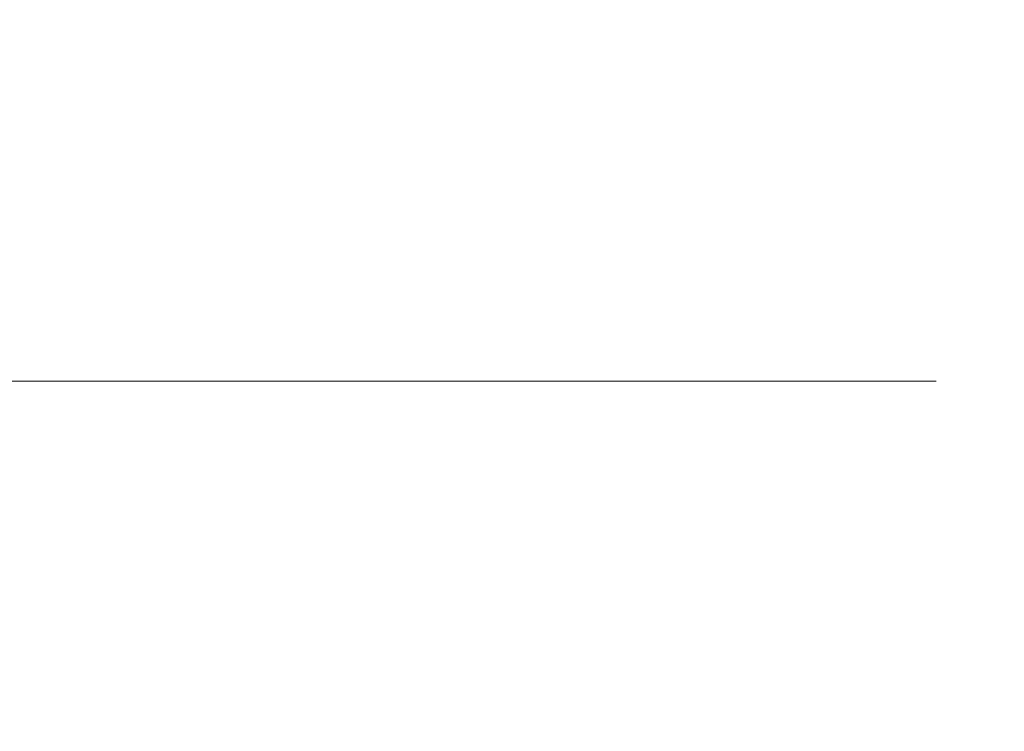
# Model space of a CAD drawing. Header units: millimetres. Extents: x -200 to 200, y -17 to 153.
# Tile 148 of 159: x 146.54 to 153.83, y 138.49 to 143.76. Entities that reach past the tile are written whole.
import ezdxf

# ---------------------------------------------------------------- set-up
doc = ezdxf.new("R2010")
doc.units = ezdxf.units.MM
doc.header["$LTSCALE"] = 12.7
doc.layers.add('Lighting-LED', color=7, linetype='Continuous', lineweight=5, true_color=0x000000)

msp = doc.modelspace()

# ---------------------------------------------------------------- linework, layer by layer
at = {"layer": 'Lighting-LED', "color": 18, "linetype": 'Continuous', "lineweight": 5, "true_color": 0x000000}
for points, invisible_edges in [([(146.1704, 149.1887, -114.1889), (146.1704, 141.081, -114.1889), (148.3212, 141.0809, -118.3204), (148.3212, 149.1887, -118.3204)], 5), ([(146.1704, 149.1887, -314.0485), (146.1704, 141.081, -314.0485), (148.3212, 141.0809, -318.18), (148.3212, 149.1887, -318.1801)], 5), ([(148.3212, 149.1885, -163.4487), (148.3212, 141.0808, -163.4487), (146.1704, 141.0807, -167.5802), (146.1704, 149.1885, -167.5802)], 5), ([(148.3212, 149.1885, -363.3084), (148.3212, 141.0808, -363.3084), (146.1704, 141.0807, -367.4399), (146.1704, 149.1885, -367.4399)], 5), ([(148.3212, 149.1887, -118.3204), (148.3212, 141.0809, -118.3204), (150.1036, 141.0809, -122.6236), (150.1036, 149.1887, -122.6236)], 5), ([(148.3212, 149.1887, -318.1801), (148.3212, 141.0809, -318.18), (150.1036, 141.0809, -322.4833), (150.1036, 149.1887, -322.4833)], 5), ([(150.1036, 149.1885, -159.1455), (150.1036, 141.0808, -159.1455), (148.3212, 141.0808, -163.4487), (148.3212, 149.1885, -163.4487)], 5), ([(150.1036, 149.1885, -359.0051), (150.1036, 141.0808, -359.0051), (148.3212, 141.0808, -363.3084), (148.3212, 149.1885, -363.3084)], 5), ([(150.1036, 149.1887, -122.6236), (150.1036, 141.0809, -122.6236), (151.5043, 141.0809, -127.0658), (151.5043, 149.1887, -127.0659)], 5), ([(150.1036, 149.1887, -322.4833), (150.1036, 141.0809, -322.4833), (151.5043, 141.0809, -326.9255), (151.5043, 149.1887, -326.9255)], 5), ([(151.5043, 149.1886, -154.7033), (151.5043, 141.0808, -154.7032), (150.1036, 141.0808, -159.1455), (150.1036, 149.1885, -159.1455)], 5), ([(151.5043, 149.1886, -354.5629), (151.5043, 141.0808, -354.5629), (150.1036, 141.0808, -359.0051), (150.1036, 149.1885, -359.0051)], 5), ([(151.5043, 149.1887, -127.0659), (151.5043, 141.0809, -127.0658), (152.5124, 141.0809, -131.6132), (152.5124, 149.1886, -131.6133)], 5), ([(151.5043, 149.1887, -326.9255), (151.5043, 141.0809, -326.9255), (152.5124, 141.0809, -331.4729), (152.5124, 149.1886, -331.4729)], 5), ([(152.5124, 149.1886, -150.1559), (152.5124, 141.0808, -150.1558), (151.5043, 141.0808, -154.7032), (151.5043, 149.1886, -154.7033)], 5), ([(152.5124, 149.1886, -350.0155), (152.5124, 141.0808, -350.0155), (151.5043, 141.0808, -354.5629), (151.5043, 149.1886, -354.5629)], 5), ([(153.1204, 149.1886, -145.5379), (153.1204, 141.0808, -145.5379), (152.5124, 141.0808, -150.1558), (152.5124, 149.1886, -150.1559)], 5), ([(152.5124, 149.1886, -131.6133), (152.5124, 141.0809, -131.6132), (153.1204, 141.0809, -136.2312), (153.1204, 149.1886, -136.2312)], 5), ([(153.1204, 149.1886, -345.3976), (153.1204, 141.0808, -345.3976), (152.5124, 141.0808, -350.0155), (152.5124, 149.1886, -350.0155)], 5), ([(152.5124, 149.1886, -331.4729), (152.5124, 141.0809, -331.4729), (153.1204, 141.0809, -336.0908), (153.1204, 149.1886, -336.0909)], 5), ([(153.3235, 149.1886, -140.8846), (153.3235, 141.0809, -140.8845), (153.1204, 141.0808, -145.5379), (153.1204, 149.1886, -145.5379)], 5), ([(153.1204, 149.1886, -136.2312), (153.1204, 141.0809, -136.2312), (153.3235, 141.0809, -140.8845), (153.3235, 149.1886, -140.8846)], 5), ([(153.3235, 149.1886, -340.7442), (153.3235, 141.0809, -340.7442), (153.1204, 141.0808, -345.3976), (153.1204, 149.1886, -345.3976)], 5), ([(153.1204, 149.1886, -336.0909), (153.1204, 141.0809, -336.0908), (153.3235, 141.0809, -340.7442), (153.3235, 149.1886, -340.7442)], 5), ([(148.3212, 141.0809, -118.3204), (146.1704, 141.081, -114.1889), (146.2925, 140.7467, -114.1184), (148.4489, 140.7467, -118.2608)], 14), ([(148.3212, 141.0809, -318.18), (146.1704, 141.081, -314.0485), (146.2925, 140.7467, -313.9781), (148.4489, 140.7467, -318.1205)], 14), ([(146.1704, 141.0807, -167.5802), (148.3212, 141.0808, -163.4487), (148.4489, 140.7465, -163.5082), (146.2925, 140.7465, -167.6507)], 14), ([(146.1704, 141.0807, -367.4399), (148.3212, 141.0808, -363.3084), (148.4489, 140.7465, -363.3679), (146.2925, 140.7465, -367.5103)], 14), ([(150.1036, 141.0809, -122.6236), (148.3212, 141.0809, -118.3204), (148.4489, 140.7467, -118.2608), (150.236, 140.7466, -122.5754)], 14), ([(150.1036, 141.0809, -322.4833), (148.3212, 141.0809, -318.18), (148.4489, 140.7467, -318.1205), (150.236, 140.7466, -322.4351)], 14), ([(148.3212, 141.0808, -163.4487), (150.1036, 141.0808, -159.1455), (150.236, 140.7465, -159.1936), (148.4489, 140.7465, -163.5082)], 14), ([(148.3212, 141.0808, -363.3084), (150.1036, 141.0808, -359.0051), (150.236, 140.7465, -359.0533), (148.4489, 140.7465, -363.3679)], 14), ([(151.5043, 141.0809, -127.0658), (150.1036, 141.0809, -122.6236), (150.236, 140.7466, -122.5754), (151.6403, 140.7466, -127.0294)], 14), ([(151.5043, 141.0809, -326.9255), (150.1036, 141.0809, -322.4833), (150.236, 140.7466, -322.4351), (151.6403, 140.7466, -326.889)], 14), ([(150.1036, 141.0808, -159.1455), (151.5043, 141.0808, -154.7032), (151.6403, 140.7465, -154.7397), (150.236, 140.7465, -159.1936)], 14), ([(150.1036, 141.0808, -359.0051), (151.5043, 141.0808, -354.5629), (151.6403, 140.7465, -354.5994), (150.236, 140.7465, -359.0533)], 14), ([(152.5124, 141.0809, -131.6132), (151.5043, 141.0809, -127.0658), (151.6403, 140.7466, -127.0294), (152.6511, 140.7466, -131.5888)], 14), ([(152.5124, 141.0809, -331.4729), (151.5043, 141.0809, -326.9255), (151.6403, 140.7466, -326.889), (152.6511, 140.7466, -331.4484)], 14), ([(151.5043, 141.0808, -154.7032), (152.5124, 141.0808, -150.1558), (152.6511, 140.7465, -150.1803), (151.6403, 140.7465, -154.7397)], 14), ([(151.5043, 141.0808, -354.5629), (152.5124, 141.0808, -350.0155), (152.6511, 140.7465, -350.04), (151.6403, 140.7465, -354.5994)], 14), ([(153.1204, 141.0809, -136.2312), (152.5124, 141.0809, -131.6132), (152.6511, 140.7466, -131.5888), (153.2607, 140.7466, -136.2189)], 14), ([(153.1204, 141.0809, -336.0908), (152.5124, 141.0809, -331.4729), (152.6511, 140.7466, -331.4484), (153.2607, 140.7466, -336.0785)], 14), ([(152.5124, 141.0808, -150.1558), (153.1204, 141.0808, -145.5379), (153.2607, 140.7465, -145.5502), (152.6511, 140.7465, -150.1803)], 14), ([(152.5124, 141.0808, -350.0155), (153.1204, 141.0808, -345.3976), (153.2607, 140.7465, -345.4098), (152.6511, 140.7465, -350.04)], 14), ([(153.1204, 141.0808, -145.5379), (153.3235, 141.0809, -140.8845), (153.4644, 140.7466, -140.8845), (153.2607, 140.7465, -145.5502)], 14), ([(153.3235, 141.0809, -140.8845), (153.1204, 141.0809, -136.2312), (153.2607, 140.7466, -136.2189), (153.4644, 140.7466, -140.8845)], 14), ([(153.1204, 141.0808, -345.3976), (153.3235, 141.0809, -340.7442), (153.4644, 140.7466, -340.7442), (153.2607, 140.7465, -345.4098)], 14), ([(153.3235, 141.0809, -340.7442), (153.1204, 141.0809, -336.0908), (153.2607, 140.7466, -336.0785), (153.4644, 140.7466, -340.7442)], 14), ([(148.4489, 140.7467, -118.2608), (146.2925, 140.7467, -114.1184), (146.4379, 140.4251, -114.0344), (148.6011, 140.4251, -118.1899)], 15), ([(148.4489, 140.7467, -318.1205), (146.2925, 140.7467, -313.9781), (146.4379, 140.4251, -313.8941), (148.6011, 140.4251, -318.0495)], 15), ([(146.2925, 140.7465, -167.6507), (148.4489, 140.7465, -163.5082), (148.6011, 140.4249, -163.5792), (146.4379, 140.4249, -167.7346)], 15), ([(146.2925, 140.7465, -367.5103), (148.4489, 140.7465, -363.3679), (148.6011, 140.4249, -363.4389), (146.4379, 140.4249, -367.5943)], 15), ([(150.236, 140.7466, -122.5754), (148.4489, 140.7467, -118.2608), (148.6011, 140.4251, -118.1899), (150.3938, 140.4251, -122.518)], 15), ([(150.236, 140.7466, -322.4351), (148.4489, 140.7467, -318.1205), (148.6011, 140.4251, -318.0495), (150.3938, 140.4251, -322.3776)], 15), ([(148.4489, 140.7465, -163.5082), (150.236, 140.7465, -159.1936), (150.3938, 140.4249, -159.2511), (148.6011, 140.4249, -163.5792)], 15), ([(148.4489, 140.7465, -363.3679), (150.236, 140.7465, -359.0533), (150.3938, 140.4249, -359.1107), (148.6011, 140.4249, -363.4389)], 15), ([(151.6403, 140.7466, -127.0294), (150.236, 140.7466, -122.5754), (150.3938, 140.4251, -122.518), (151.8026, 140.4251, -126.9859)], 15), ([(151.6403, 140.7466, -326.889), (150.236, 140.7466, -322.4351), (150.3938, 140.4251, -322.3776), (151.8026, 140.4251, -326.8456)], 15), ([(150.236, 140.7465, -159.1936), (151.6403, 140.7465, -154.7397), (151.8026, 140.425, -154.7832), (150.3938, 140.4249, -159.2511)], 15), ([(150.236, 140.7465, -359.0533), (151.6403, 140.7465, -354.5994), (151.8026, 140.425, -354.6428), (150.3938, 140.4249, -359.1107)], 15), ([(152.6511, 140.7466, -131.5888), (151.6403, 140.7466, -127.0294), (151.8026, 140.4251, -126.9859), (152.8165, 140.425, -131.5596)], 15), ([(152.6511, 140.7466, -331.4484), (151.6403, 140.7466, -326.889), (151.8026, 140.4251, -326.8456), (152.8165, 140.425, -331.4192)], 15), ([(151.6403, 140.7465, -154.7397), (152.6511, 140.7465, -150.1803), (152.8165, 140.425, -150.2095), (151.8026, 140.425, -154.7832)], 15), ([(151.6403, 140.7465, -354.5994), (152.6511, 140.7465, -350.04), (152.8165, 140.425, -350.0691), (151.8026, 140.425, -354.6428)], 15), ([(153.2607, 140.7466, -136.2189), (152.6511, 140.7466, -131.5888), (152.8165, 140.425, -131.5596), (153.428, 140.425, -136.2043)], 15), ([(153.2607, 140.7466, -336.0785), (152.6511, 140.7466, -331.4484), (152.8165, 140.425, -331.4192), (153.428, 140.425, -336.0639)], 15), ([(152.6511, 140.7465, -150.1803), (153.2607, 140.7465, -145.5502), (153.428, 140.425, -145.5648), (152.8165, 140.425, -150.2095)], 15), ([(152.6511, 140.7465, -350.04), (153.2607, 140.7465, -345.4098), (153.428, 140.425, -345.4245), (152.8165, 140.425, -350.0691)], 15), ([(153.2607, 140.7465, -145.5502), (153.4644, 140.7466, -140.8845), (153.6324, 140.425, -140.8845), (153.428, 140.425, -145.5648)], 15), ([(153.4644, 140.7466, -140.8845), (153.2607, 140.7466, -136.2189), (153.428, 140.425, -136.2043), (153.6324, 140.425, -140.8845)], 15), ([(153.2607, 140.7465, -345.4098), (153.4644, 140.7466, -340.7442), (153.6324, 140.425, -340.7442), (153.428, 140.425, -345.4245)], 15), ([(153.4644, 140.7466, -340.7442), (153.2607, 140.7466, -336.0785), (153.428, 140.425, -336.0639), (153.6324, 140.425, -340.7442)], 15), ([(146.4379, 140.4251, -114.0344), (143.9208, 140.4251, -110.0834), (144.0796, 140.1185, -109.9722), (146.6058, 140.1185, -113.9375)], 15), ([(146.4379, 140.4251, -313.8941), (143.9208, 140.4251, -309.943), (144.0796, 140.1185, -309.8318), (146.6058, 140.1185, -313.7972)], 15), ([(143.9208, 140.4249, -171.6857), (146.4379, 140.4249, -167.7346), (146.6058, 140.1183, -167.8316), (144.0796, 140.1183, -171.7969)], 15), ([(143.9208, 140.4249, -371.5453), (146.4379, 140.4249, -367.5943), (146.6058, 140.1183, -367.6912), (144.0796, 140.1183, -371.6565)], 15), ([(148.6011, 140.4251, -118.1899), (146.4379, 140.4251, -114.0344), (146.6058, 140.1185, -113.9375), (148.7768, 140.1185, -118.1079)], 15), ([(148.6011, 140.4251, -318.0495), (146.4379, 140.4251, -313.8941), (146.6058, 140.1185, -313.7972), (148.7768, 140.1185, -317.9676)], 15), ([(146.4379, 140.4249, -167.7346), (148.6011, 140.4249, -163.5792), (148.7768, 140.1183, -163.6611), (146.6058, 140.1183, -167.8316)], 15), ([(146.4379, 140.4249, -367.5943), (148.6011, 140.4249, -363.4389), (148.7768, 140.1183, -363.5208), (146.6058, 140.1183, -367.6912)], 15), ([(150.3938, 140.4251, -122.518), (148.6011, 140.4251, -118.1899), (148.7768, 140.1185, -118.1079), (150.576, 140.1185, -122.4517)], 15), ([(150.3938, 140.4251, -322.3776), (148.6011, 140.4251, -318.0495), (148.7768, 140.1185, -317.9676), (150.576, 140.1185, -322.3113)], 15), ([(148.6011, 140.4249, -163.5792), (150.3938, 140.4249, -159.2511), (150.576, 140.1183, -159.3174), (148.7768, 140.1183, -163.6611)], 15), ([(148.6011, 140.4249, -363.4389), (150.3938, 140.4249, -359.1107), (150.576, 140.1183, -359.177), (148.7768, 140.1183, -363.5208)], 15), ([(151.8026, 140.4251, -126.9859), (150.3938, 140.4251, -122.518), (150.576, 140.1185, -122.4517), (151.9898, 140.1185, -126.9357)], 15), ([(151.8026, 140.4251, -326.8456), (150.3938, 140.4251, -322.3776), (150.576, 140.1185, -322.3113), (151.9898, 140.1185, -326.7954)], 15), ([(150.3938, 140.4249, -159.2511), (151.8026, 140.425, -154.7832), (151.9898, 140.1183, -154.8333), (150.576, 140.1183, -159.3174)], 15), ([(150.3938, 140.4249, -359.1107), (151.8026, 140.425, -354.6428), (151.9898, 140.1183, -354.693), (150.576, 140.1183, -359.177)], 15), ([(152.8165, 140.425, -131.5596), (151.8026, 140.4251, -126.9859), (151.9898, 140.1185, -126.9357), (153.0075, 140.1184, -131.5259)], 15), ([(152.8165, 140.425, -331.4192), (151.8026, 140.4251, -326.8456), (151.9898, 140.1185, -326.7954), (153.0075, 140.1184, -331.3856)], 15), ([(151.8026, 140.425, -154.7832), (152.8165, 140.425, -150.2095), (153.0075, 140.1184, -150.2431), (151.9898, 140.1183, -154.8333)], 15), ([(151.8026, 140.425, -354.6428), (152.8165, 140.425, -350.0691), (153.0075, 140.1184, -350.1028), (151.9898, 140.1183, -354.693)], 15), ([(152.8165, 140.425, -150.2095), (153.428, 140.425, -145.5648), (153.6212, 140.1184, -145.5817), (153.0075, 140.1184, -150.2431)], 15), ([(153.428, 140.425, -136.2043), (152.8165, 140.425, -131.5596), (153.0075, 140.1184, -131.5259), (153.6212, 140.1184, -136.1874)], 15), ([(152.8165, 140.425, -350.0691), (153.428, 140.425, -345.4245), (153.6212, 140.1184, -345.4414), (153.0075, 140.1184, -350.1028)], 15), ([(153.428, 140.425, -336.0639), (152.8165, 140.425, -331.4192), (153.0075, 140.1184, -331.3856), (153.6212, 140.1184, -336.047)], 15), ([(153.428, 140.425, -145.5648), (153.6324, 140.425, -140.8845), (153.8262, 140.1184, -140.8845), (153.6212, 140.1184, -145.5817)], 15), ([(153.6324, 140.425, -140.8845), (153.428, 140.425, -136.2043), (153.6212, 140.1184, -136.1874), (153.8262, 140.1184, -140.8845)], 15), ([(153.428, 140.425, -345.4245), (153.6324, 140.425, -340.7442), (153.8262, 140.1184, -340.7442), (153.6212, 140.1184, -345.4414)], 15), ([(153.6324, 140.425, -340.7442), (153.428, 140.425, -336.0639), (153.6212, 140.1184, -336.047), (153.8262, 140.1184, -340.7442)], 15), ([(146.6058, 140.1185, -113.9375), (144.0796, 140.1185, -109.9722), (144.2586, 139.8289, -109.8469), (146.795, 139.8289, -113.8283)], 15), ([(146.6058, 140.1185, -313.7972), (144.0796, 140.1185, -309.8318), (144.2586, 139.8289, -309.7065), (146.795, 139.8289, -313.6879)], 15), ([(144.0796, 140.1183, -171.7969), (146.6058, 140.1183, -167.8316), (146.795, 139.8287, -167.9408), (144.2586, 139.8287, -171.9222)], 15), ([(144.0796, 140.1183, -371.6565), (146.6058, 140.1183, -367.6912), (146.795, 139.8287, -367.8005), (144.2586, 139.8287, -371.7819)], 15), ([(148.7768, 140.1185, -118.1079), (146.6058, 140.1185, -113.9375), (146.795, 139.8289, -113.8283), (148.9748, 139.8289, -118.0156)], 15), ([(148.7768, 140.1185, -317.9676), (146.6058, 140.1185, -313.7972), (146.795, 139.8289, -313.6879), (148.9748, 139.8289, -317.8752)], 15), ([(146.6058, 140.1183, -167.8316), (148.7768, 140.1183, -163.6611), (148.9748, 139.8287, -163.7535), (146.795, 139.8287, -167.9408)], 15), ([(146.6058, 140.1183, -367.6912), (148.7768, 140.1183, -363.5208), (148.9748, 139.8287, -363.6131), (146.795, 139.8287, -367.8005)], 15), ([(150.576, 140.1185, -122.4517), (148.7768, 140.1185, -118.1079), (148.9748, 139.8289, -118.0156), (150.7813, 139.8289, -122.377)], 15), ([(150.576, 140.1185, -322.3113), (148.7768, 140.1185, -317.9676), (148.9748, 139.8289, -317.8752), (150.7813, 139.8289, -322.2366)], 15), ([(148.7768, 140.1183, -163.6611), (150.576, 140.1183, -159.3174), (150.7813, 139.8287, -159.3921), (148.9748, 139.8287, -163.7535)], 15), ([(148.7768, 140.1183, -363.5208), (150.576, 140.1183, -359.177), (150.7813, 139.8287, -359.2518), (148.9748, 139.8287, -363.6131)], 15), ([(151.9898, 140.1185, -126.9357), (150.576, 140.1185, -122.4517), (150.7813, 139.8289, -122.377), (152.2009, 139.8289, -126.8792)], 15), ([(151.9898, 140.1185, -326.7954), (150.576, 140.1185, -322.3113), (150.7813, 139.8289, -322.2366), (152.2009, 139.8289, -326.7388)], 15), ([(150.576, 140.1183, -159.3174), (151.9898, 140.1183, -154.8333), (152.2009, 139.8287, -154.8899), (150.7813, 139.8287, -159.3921)], 15), ([(150.576, 140.1183, -359.177), (151.9898, 140.1183, -354.693), (152.2009, 139.8287, -354.7495), (150.7813, 139.8287, -359.2518)], 15), ([(153.0075, 140.1184, -131.5259), (151.9898, 140.1185, -126.9357), (152.2009, 139.8289, -126.8792), (153.2226, 139.8288, -131.488)], 15), ([(153.0075, 140.1184, -331.3856), (151.9898, 140.1185, -326.7954), (152.2009, 139.8289, -326.7388), (153.2226, 139.8288, -331.3476)], 15), ([(151.9898, 140.1183, -154.8333), (153.0075, 140.1184, -150.2431), (153.2226, 139.8288, -150.2811), (152.2009, 139.8287, -154.8899)], 15), ([(151.9898, 140.1183, -354.693), (153.0075, 140.1184, -350.1028), (153.2226, 139.8288, -350.1407), (152.2009, 139.8287, -354.7495)], 15), ([(153.0075, 140.1184, -150.2431), (153.6212, 140.1184, -145.5817), (153.8388, 139.8288, -145.6007), (153.2226, 139.8288, -150.2811)], 15), ([(153.6212, 140.1184, -136.1874), (153.0075, 140.1184, -131.5259), (153.2226, 139.8288, -131.488), (153.8388, 139.8288, -136.1683)], 15), ([(153.0075, 140.1184, -350.1028), (153.6212, 140.1184, -345.4414), (153.8388, 139.8288, -345.4604), (153.2226, 139.8288, -350.1407)], 15), ([(153.6212, 140.1184, -336.047), (153.0075, 140.1184, -331.3856), (153.2226, 139.8288, -331.3476), (153.8388, 139.8288, -336.028)], 15), ([(153.6212, 140.1184, -145.5817), (153.8262, 140.1184, -140.8845), (154.0447, 139.8288, -140.8845), (153.8388, 139.8288, -145.6007)], 15), ([(153.8262, 140.1184, -140.8845), (153.6212, 140.1184, -136.1874), (153.8388, 139.8288, -136.1683), (154.0447, 139.8288, -140.8845)], 15), ([(153.6212, 140.1184, -345.4414), (153.8262, 140.1184, -340.7442), (154.0447, 139.8288, -340.7442), (153.8388, 139.8288, -345.4604)], 15), ([(153.8262, 140.1184, -340.7442), (153.6212, 140.1184, -336.047), (153.8388, 139.8288, -336.028), (154.0447, 139.8288, -340.7442)], 15), ([(146.795, 139.8289, -113.8283), (144.2586, 139.8289, -109.8469), (144.4565, 139.5583, -109.7083), (147.0042, 139.5583, -113.7075)], 15), ([(146.795, 139.8289, -313.6879), (144.2586, 139.8289, -309.7065), (144.4565, 139.5583, -309.5679), (147.0042, 139.5583, -313.5671)], 15), ([(144.2586, 139.8287, -171.9222), (146.795, 139.8287, -167.9408), (147.0042, 139.5581, -168.0616), (144.4565, 139.5581, -172.0608)], 15), ([(144.2586, 139.8287, -371.7819), (146.795, 139.8287, -367.8005), (147.0042, 139.5581, -367.9213), (144.4565, 139.5581, -371.9204)], 15), ([(148.9748, 139.8289, -118.0156), (146.795, 139.8289, -113.8283), (147.0042, 139.5583, -113.7075), (149.1938, 139.5583, -117.9135)], 15), ([(148.9748, 139.8289, -317.8752), (146.795, 139.8289, -313.6879), (147.0042, 139.5583, -313.5671), (149.1938, 139.5583, -317.7731)], 15), ([(146.795, 139.8287, -167.9408), (148.9748, 139.8287, -163.7535), (149.1938, 139.5581, -163.8556), (147.0042, 139.5581, -168.0616)], 15), ([(146.795, 139.8287, -367.8005), (148.9748, 139.8287, -363.6131), (149.1938, 139.5581, -363.7152), (147.0042, 139.5581, -367.9213)], 15), ([(150.7813, 139.8289, -122.377), (148.9748, 139.8289, -118.0156), (149.1938, 139.5583, -117.9135), (151.0084, 139.5583, -122.2943)], 15), ([(150.7813, 139.8289, -322.2366), (148.9748, 139.8289, -317.8752), (149.1938, 139.5583, -317.7731), (151.0084, 139.5583, -322.154)], 15), ([(148.9748, 139.8287, -163.7535), (150.7813, 139.8287, -159.3921), (151.0084, 139.5581, -159.4747), (149.1938, 139.5581, -163.8556)], 15), ([(148.9748, 139.8287, -363.6131), (150.7813, 139.8287, -359.2518), (151.0084, 139.5581, -359.3344), (149.1938, 139.5581, -363.7152)], 15), ([(152.2009, 139.8289, -126.8792), (150.7813, 139.8289, -122.377), (151.0084, 139.5583, -122.2943), (152.4342, 139.5582, -126.8166)], 15), ([(152.2009, 139.8289, -326.7388), (150.7813, 139.8289, -322.2366), (151.0084, 139.5583, -322.154), (152.4342, 139.5582, -326.6763)], 15), ([(150.7813, 139.8287, -159.3921), (152.2009, 139.8287, -154.8899), (152.4342, 139.5581, -154.9524), (151.0084, 139.5581, -159.4747)], 15), ([(150.7813, 139.8287, -359.2518), (152.2009, 139.8287, -354.7495), (152.4342, 139.5581, -354.8121), (151.0084, 139.5581, -359.3344)], 15), ([(153.2226, 139.8288, -131.488), (152.2009, 139.8289, -126.8792), (152.4342, 139.5582, -126.8166), (153.4606, 139.5582, -131.446)], 15), ([(153.2226, 139.8288, -331.3476), (152.2009, 139.8289, -326.7388), (152.4342, 139.5582, -326.6763), (153.4606, 139.5582, -331.3057)], 15), ([(152.2009, 139.8287, -154.8899), (153.2226, 139.8288, -150.2811), (153.4606, 139.5581, -150.323), (152.4342, 139.5581, -154.9524)], 15), ([(152.2009, 139.8287, -354.7495), (153.2226, 139.8288, -350.1407), (153.4606, 139.5581, -350.1827), (152.4342, 139.5581, -354.8121)], 15), ([(153.2226, 139.8288, -150.2811), (153.8388, 139.8288, -145.6007), (154.0795, 139.5582, -145.6218), (153.4606, 139.5581, -150.323)], 15), ([(153.8388, 139.8288, -136.1683), (153.2226, 139.8288, -131.488), (153.4606, 139.5582, -131.446), (154.0795, 139.5582, -136.1473)], 15), ([(153.2226, 139.8288, -350.1407), (153.8388, 139.8288, -345.4604), (154.0795, 139.5582, -345.4815), (153.4606, 139.5581, -350.1827)], 15), ([(153.8388, 139.8288, -336.028), (153.2226, 139.8288, -331.3476), (153.4606, 139.5582, -331.3057), (154.0795, 139.5582, -336.0069)], 15), ([(147.0042, 139.5583, -113.7075), (144.4565, 139.5583, -109.7083), (144.672, 139.3085, -109.5574), (147.2321, 139.3085, -113.5759)], 15), ([(147.0042, 139.5583, -313.5671), (144.4565, 139.5583, -309.5679), (144.672, 139.3085, -309.417), (147.2321, 139.3085, -313.4356)], 15), ([(144.4565, 139.5581, -172.0608), (147.0042, 139.5581, -168.0616), (147.2321, 139.3083, -168.1931), (144.672, 139.3083, -172.2117)], 15), ([(144.4565, 139.5581, -371.9204), (147.0042, 139.5581, -367.9213), (147.2321, 139.3083, -368.0528), (144.672, 139.3083, -372.0713)], 15), ([(149.1938, 139.5583, -117.9135), (147.0042, 139.5583, -113.7075), (147.2321, 139.3085, -113.5759), (149.4322, 139.3085, -117.8023)], 15), ([(149.1938, 139.5583, -317.7731), (147.0042, 139.5583, -313.5671), (147.2321, 139.3085, -313.4356), (149.4322, 139.3085, -317.662)], 15), ([(147.0042, 139.5581, -168.0616), (149.1938, 139.5581, -163.8556), (149.4322, 139.3083, -163.9668), (147.2321, 139.3083, -168.1931)], 15), ([(147.0042, 139.5581, -367.9213), (149.1938, 139.5581, -363.7152), (149.4322, 139.3083, -363.8264), (147.2321, 139.3083, -368.0528)], 15), ([(151.0084, 139.5583, -122.2943), (149.1938, 139.5583, -117.9135), (149.4322, 139.3085, -117.8023), (151.2556, 139.3085, -122.2043)], 15), ([(151.0084, 139.5583, -322.154), (149.1938, 139.5583, -317.7731), (149.4322, 139.3085, -317.662), (151.2556, 139.3085, -322.064)], 15), ([(149.1938, 139.5581, -163.8556), (151.0084, 139.5581, -159.4747), (151.2556, 139.3083, -159.5647), (149.4322, 139.3083, -163.9668)], 15), ([(149.1938, 139.5581, -363.7152), (151.0084, 139.5581, -359.3344), (151.2556, 139.3083, -359.4244), (149.4322, 139.3083, -363.8264)], 15), ([(152.4342, 139.5582, -126.8166), (151.0084, 139.5583, -122.2943), (151.2556, 139.3085, -122.2043), (152.6884, 139.3085, -126.7486)], 15), ([(152.4342, 139.5582, -326.6763), (151.0084, 139.5583, -322.154), (151.2556, 139.3085, -322.064), (152.6884, 139.3085, -326.6082)], 15), ([(151.0084, 139.5581, -159.4747), (152.4342, 139.5581, -154.9524), (152.6884, 139.3083, -155.0205), (151.2556, 139.3083, -159.5647)], 15), ([(151.0084, 139.5581, -359.3344), (152.4342, 139.5581, -354.8121), (152.6884, 139.3083, -354.8802), (151.2556, 139.3083, -359.4244)], 15), ([(153.4606, 139.5582, -131.446), (152.4342, 139.5582, -126.8166), (152.6884, 139.3085, -126.7486), (153.7196, 139.3084, -131.4003)], 15), ([(153.4606, 139.5582, -331.3057), (152.4342, 139.5582, -326.6763), (152.6884, 139.3085, -326.6082), (153.7196, 139.3084, -331.26)], 15), ([(152.4342, 139.5581, -154.9524), (153.4606, 139.5581, -150.323), (153.7196, 139.3084, -150.3687), (152.6884, 139.3083, -155.0205)], 15), ([(152.4342, 139.5581, -354.8121), (153.4606, 139.5581, -350.1827), (153.7196, 139.3084, -350.2284), (152.6884, 139.3083, -354.8802)], 15), ([(153.4606, 139.5581, -150.323), (154.0795, 139.5582, -145.6218), (154.3416, 139.3084, -145.6447), (153.7196, 139.3084, -150.3687)], 15), ([(154.0795, 139.5582, -136.1473), (153.4606, 139.5582, -131.446), (153.7196, 139.3084, -131.4003), (154.3416, 139.3084, -136.1243)], 15), ([(153.4606, 139.5581, -350.1827), (154.0795, 139.5582, -345.4815), (154.3416, 139.3084, -345.5044), (153.7196, 139.3084, -350.2284)], 15), ([(154.0795, 139.5582, -336.0069), (153.4606, 139.5582, -331.3057), (153.7196, 139.3084, -331.26), (154.3416, 139.3084, -335.984)], 15), ([(147.2321, 139.3085, -113.5759), (144.672, 139.3085, -109.5574), (144.9036, 139.0813, -109.3952), (147.477, 139.0813, -113.4345)], 15), ([(147.2321, 139.3085, -313.4356), (144.672, 139.3085, -309.417), (144.9036, 139.0813, -309.2548), (147.477, 139.0813, -313.2942)], 15), ([(144.672, 139.3083, -172.2117), (147.2321, 139.3083, -168.1931), (147.477, 139.081, -168.3345), (144.9036, 139.081, -172.3739)], 15), ([(144.672, 139.3083, -372.0713), (147.2321, 139.3083, -368.0528), (147.477, 139.081, -368.1942), (144.9036, 139.081, -372.2335)], 15), ([(149.4322, 139.3085, -117.8023), (147.2321, 139.3085, -113.5759), (147.477, 139.0813, -113.4345), (149.6885, 139.0812, -117.6828)], 15), ([(149.4322, 139.3085, -317.662), (147.2321, 139.3085, -313.4356), (147.477, 139.0813, -313.2942), (149.6885, 139.0812, -317.5424)], 15), ([(147.2321, 139.3083, -168.1931), (149.4322, 139.3083, -163.9668), (149.6885, 139.0811, -164.0863), (147.477, 139.081, -168.3345)], 15), ([(147.2321, 139.3083, -368.0528), (149.4322, 139.3083, -363.8264), (149.6885, 139.0811, -363.9459), (147.477, 139.081, -368.1942)], 15), ([(151.2556, 139.3085, -122.2043), (149.4322, 139.3085, -117.8023), (149.6885, 139.0812, -117.6828), (151.5213, 139.0812, -122.1076)], 15), ([(151.2556, 139.3085, -322.064), (149.4322, 139.3085, -317.662), (149.6885, 139.0812, -317.5424), (151.5213, 139.0812, -321.9673)], 15), ([(149.4322, 139.3083, -163.9668), (151.2556, 139.3083, -159.5647), (151.5213, 139.0811, -159.6614), (149.6885, 139.0811, -164.0863)], 15), ([(149.4322, 139.3083, -363.8264), (151.2556, 139.3083, -359.4244), (151.5213, 139.0811, -359.5211), (149.6885, 139.0811, -363.9459)], 15), ([(152.6884, 139.3085, -126.7486), (151.2556, 139.3085, -122.2043), (151.5213, 139.0812, -122.1076), (152.9615, 139.0812, -126.6754)], 15), ([(152.6884, 139.3085, -326.6082), (151.2556, 139.3085, -322.064), (151.5213, 139.0812, -321.9673), (152.9615, 139.0812, -326.535)], 15), ([(151.2556, 139.3083, -159.5647), (152.6884, 139.3083, -155.0205), (152.9615, 139.0811, -155.0937), (151.5213, 139.0811, -159.6614)], 15), ([(151.2556, 139.3083, -359.4244), (152.6884, 139.3083, -354.8802), (152.9615, 139.0811, -354.9533), (151.5213, 139.0811, -359.5211)], 15), ([(153.7196, 139.3084, -131.4003), (152.6884, 139.3085, -126.7486), (152.9615, 139.0812, -126.6754), (153.9981, 139.0812, -131.3512)], 15), ([(153.7196, 139.3084, -331.26), (152.6884, 139.3085, -326.6082), (152.9615, 139.0812, -326.535), (153.9981, 139.0812, -331.2109)], 15), ([(152.6884, 139.3083, -155.0205), (153.7196, 139.3084, -150.3687), (153.9981, 139.0811, -150.4178), (152.9615, 139.0811, -155.0937)], 15), ([(152.6884, 139.3083, -354.8802), (153.7196, 139.3084, -350.2284), (153.9981, 139.0811, -350.2775), (152.9615, 139.0811, -354.9533)], 15), ([(153.7196, 139.3084, -150.3687), (154.3416, 139.3084, -145.6447), (154.6232, 139.0811, -145.6694), (153.9981, 139.0811, -150.4178)], 15), ([(154.3416, 139.3084, -136.1243), (153.7196, 139.3084, -131.4003), (153.9981, 139.0812, -131.3512), (154.6232, 139.0812, -136.0997)], 15), ([(153.7196, 139.3084, -350.2284), (154.3416, 139.3084, -345.5044), (154.6232, 139.0811, -345.529), (153.9981, 139.0811, -350.2775)], 15), ([(154.3416, 139.3084, -335.984), (153.7196, 139.3084, -331.26), (153.9981, 139.0812, -331.2109), (154.6232, 139.0812, -335.9593)], 15), ([(147.477, 139.0813, -113.4345), (144.9036, 139.0813, -109.3952), (145.1498, 138.8781, -109.2228), (147.7372, 138.8781, -113.2843)], 15), ([(147.477, 139.0813, -313.2942), (144.9036, 139.0813, -309.2548), (145.1498, 138.8781, -309.0825), (147.7372, 138.8781, -313.1439)], 15), ([(144.9036, 139.081, -172.3739), (147.477, 139.081, -168.3345), (147.7372, 138.8779, -168.4848), (145.1498, 138.8778, -172.5462)], 15), ([(144.9036, 139.081, -372.2335), (147.477, 139.081, -368.1942), (147.7372, 138.8779, -368.3444), (145.1498, 138.8778, -372.4059)], 15), ([(149.6885, 139.0812, -117.6828), (147.477, 139.0813, -113.4345), (147.7372, 138.8781, -113.2843), (149.9608, 138.8781, -117.5558)], 15), ([(149.6885, 139.0812, -317.5424), (147.477, 139.0813, -313.2942), (147.7372, 138.8781, -313.1439), (149.9608, 138.8781, -317.4154)], 15), ([(147.477, 139.081, -168.3345), (149.6885, 139.0811, -164.0863), (149.9608, 138.8779, -164.2133), (147.7372, 138.8779, -168.4848)], 15), ([(147.477, 139.081, -368.1942), (149.6885, 139.0811, -363.9459), (149.9608, 138.8779, -364.0729), (147.7372, 138.8779, -368.3444)], 15), ([(151.5213, 139.0812, -122.1076), (149.6885, 139.0812, -117.6828), (149.9608, 138.8781, -117.5558), (151.8037, 138.878, -122.0048)], 15), ([(151.5213, 139.0812, -321.9673), (149.6885, 139.0812, -317.5424), (149.9608, 138.8781, -317.4154), (151.8037, 138.878, -321.8645)], 15), ([(149.6885, 139.0811, -164.0863), (151.5213, 139.0811, -159.6614), (151.8037, 138.8779, -159.7642), (149.9608, 138.8779, -164.2133)], 15), ([(149.6885, 139.0811, -363.9459), (151.5213, 139.0811, -359.5211), (151.8037, 138.8779, -359.6239), (149.9608, 138.8779, -364.0729)], 15), ([(152.9615, 139.0812, -126.6754), (151.5213, 139.0812, -122.1076), (151.8037, 138.878, -122.0048), (153.2518, 138.878, -126.5976)], 15), ([(152.9615, 139.0812, -326.535), (151.5213, 139.0812, -321.9673), (151.8037, 138.878, -321.8645), (153.2518, 138.878, -326.4572)], 15), ([(151.5213, 139.0811, -159.6614), (152.9615, 139.0811, -155.0937), (153.2518, 138.8779, -155.1715), (151.8037, 138.8779, -159.7642)], 15), ([(151.5213, 139.0811, -359.5211), (152.9615, 139.0811, -354.9533), (153.2518, 138.8779, -355.0311), (151.8037, 138.8779, -359.6239)], 15), ([(153.9981, 139.0812, -131.3512), (152.9615, 139.0812, -126.6754), (153.2518, 138.878, -126.5976), (154.2941, 138.878, -131.2991)], 15), ([(153.9981, 139.0812, -331.2109), (152.9615, 139.0812, -326.535), (153.2518, 138.878, -326.4572), (154.2941, 138.878, -331.1587)], 15), ([(152.9615, 139.0811, -155.0937), (153.9981, 139.0811, -150.4178), (154.2941, 138.8779, -150.47), (153.2518, 138.8779, -155.1715)], 15), ([(152.9615, 139.0811, -354.9533), (153.9981, 139.0811, -350.2775), (154.2941, 138.8779, -350.3297), (153.2518, 138.8779, -355.0311)], 15), ([(147.7372, 138.8781, -113.2843), (145.1498, 138.8781, -109.2228), (145.4088, 138.7004, -109.0414), (148.0111, 138.7004, -113.1261)], 15), ([(147.7372, 138.8781, -313.1439), (145.1498, 138.8781, -309.0825), (145.4088, 138.7004, -308.9011), (148.0111, 138.7004, -312.9858)], 15), ([(145.1498, 138.8778, -172.5462), (147.7372, 138.8779, -168.4848), (148.0111, 138.7001, -168.6429), (145.4088, 138.7001, -172.7276)], 15), ([(145.1498, 138.8778, -372.4059), (147.7372, 138.8779, -368.3444), (148.0111, 138.7001, -368.5026), (145.4088, 138.7001, -372.5873)], 15), ([(149.9608, 138.8781, -117.5558), (147.7372, 138.8781, -113.2843), (148.0111, 138.7004, -113.1261), (150.2474, 138.7003, -117.4221)], 15), ([(149.9608, 138.8781, -317.4154), (147.7372, 138.8781, -313.1439), (148.0111, 138.7004, -312.9858), (150.2474, 138.7003, -317.2818)], 15), ([(147.7372, 138.8779, -168.4848), (149.9608, 138.8779, -164.2133), (150.2474, 138.7001, -164.3469), (148.0111, 138.7001, -168.6429)], 15), ([(147.7372, 138.8779, -368.3444), (149.9608, 138.8779, -364.0729), (150.2474, 138.7001, -364.2066), (148.0111, 138.7001, -368.5026)], 15), ([(151.8037, 138.878, -122.0048), (149.9608, 138.8781, -117.5558), (150.2474, 138.7003, -117.4221), (152.1009, 138.7003, -121.8967)], 15), ([(151.8037, 138.878, -321.8645), (149.9608, 138.8781, -317.4154), (150.2474, 138.7003, -317.2818), (152.1009, 138.7003, -321.7563)], 15), ([(149.9608, 138.8779, -164.2133), (151.8037, 138.8779, -159.7642), (152.1009, 138.7002, -159.8724), (150.2474, 138.7001, -164.3469)], 15), ([(149.9608, 138.8779, -364.0729), (151.8037, 138.8779, -359.6239), (152.1009, 138.7002, -359.732), (150.2474, 138.7001, -364.2066)], 15), ([(153.2518, 138.878, -126.5976), (151.8037, 138.878, -122.0048), (152.1009, 138.7003, -121.8967), (153.5572, 138.7003, -126.5157)], 15), ([(153.2518, 138.878, -326.4572), (151.8037, 138.878, -321.8645), (152.1009, 138.7003, -321.7563), (153.5572, 138.7003, -326.3754)], 15), ([(151.8037, 138.8779, -159.7642), (153.2518, 138.8779, -155.1715), (153.5572, 138.7002, -155.2533), (152.1009, 138.7002, -159.8724)], 15), ([(151.8037, 138.8779, -359.6239), (153.2518, 138.8779, -355.0311), (153.5572, 138.7002, -355.113), (152.1009, 138.7002, -359.732)], 15), ([(154.2941, 138.878, -131.2991), (153.2518, 138.878, -126.5976), (153.5572, 138.7003, -126.5157), (154.6055, 138.7003, -131.2441)], 15), ([(154.2941, 138.878, -331.1587), (153.2518, 138.878, -326.4572), (153.5572, 138.7003, -326.3754), (154.6055, 138.7003, -331.1038)], 15), ([(153.2518, 138.8779, -155.1715), (154.2941, 138.8779, -150.47), (154.6055, 138.7002, -150.5249), (153.5572, 138.7002, -155.2533)], 15), ([(153.2518, 138.8779, -355.0311), (154.2941, 138.8779, -350.3297), (154.6055, 138.7002, -350.3846), (153.5572, 138.7002, -355.113)], 15), ([(148.0111, 138.7004, -113.1261), (145.4088, 138.7004, -109.0414), (145.679, 138.5493, -108.8522), (148.2967, 138.5493, -112.9612)], 15), ([(148.0111, 138.7004, -312.9858), (145.4088, 138.7004, -308.9011), (145.679, 138.5493, -308.7119), (148.2967, 138.5493, -312.8209)], 15), ([(145.4088, 138.7001, -172.7276), (148.0111, 138.7001, -168.6429), (148.2967, 138.5491, -168.8078), (145.679, 138.5491, -172.9168)], 15), ([(145.4088, 138.7001, -372.5873), (148.0111, 138.7001, -368.5026), (148.2967, 138.5491, -368.6675), (145.679, 138.5491, -372.7765)], 15), ([(150.2474, 138.7003, -117.4221), (148.0111, 138.7004, -113.1261), (148.2967, 138.5493, -112.9612), (150.5464, 138.5493, -117.2827)], 15), ([(150.2474, 138.7003, -317.2818), (148.0111, 138.7004, -312.9858), (148.2967, 138.5493, -312.8209), (150.5464, 138.5493, -317.1424)], 15), ([(148.0111, 138.7001, -168.6429), (150.2474, 138.7001, -164.3469), (150.5464, 138.5491, -164.4863), (148.2967, 138.5491, -168.8078)], 15), ([(148.0111, 138.7001, -368.5026), (150.2474, 138.7001, -364.2066), (150.5464, 138.5491, -364.346), (148.2967, 138.5491, -368.6675)], 15), ([(152.1009, 138.7003, -121.8967), (150.2474, 138.7003, -117.4221), (150.5464, 138.5493, -117.2827), (152.4108, 138.5493, -121.7839)], 15), ([(152.1009, 138.7003, -321.7563), (150.2474, 138.7003, -317.2818), (150.5464, 138.5493, -317.1424), (152.4108, 138.5493, -321.6435)], 15), ([(150.2474, 138.7001, -164.3469), (152.1009, 138.7002, -159.8724), (152.4108, 138.5491, -159.9852), (150.5464, 138.5491, -164.4863)], 15), ([(150.2474, 138.7001, -364.2066), (152.1009, 138.7002, -359.732), (152.4108, 138.5491, -359.8448), (150.5464, 138.5491, -364.346)], 15), ([(153.5572, 138.7003, -126.5157), (152.1009, 138.7003, -121.8967), (152.4108, 138.5493, -121.7839), (153.8758, 138.5492, -126.4304)], 15), ([(153.5572, 138.7003, -326.3754), (152.1009, 138.7003, -321.7563), (152.4108, 138.5493, -321.6435), (153.8758, 138.5492, -326.29)], 15), ([(152.1009, 138.7002, -159.8724), (153.5572, 138.7002, -155.2533), (153.8758, 138.5491, -155.3387), (152.4108, 138.5491, -159.9852)], 15), ([(152.1009, 138.7002, -359.732), (153.5572, 138.7002, -355.113), (153.8758, 138.5491, -355.1983), (152.4108, 138.5491, -359.8448)], 15), ([(154.6055, 138.7003, -131.2441), (153.5572, 138.7003, -126.5157), (153.8758, 138.5492, -126.4304), (154.9303, 138.5492, -131.1869)], 15), ([(154.6055, 138.7003, -331.1038), (153.5572, 138.7003, -326.3754), (153.8758, 138.5492, -326.29), (154.9303, 138.5492, -331.0465)], 15), ([(153.5572, 138.7002, -155.2533), (154.6055, 138.7002, -150.5249), (154.9303, 138.5491, -150.5822), (153.8758, 138.5491, -155.3387)], 15), ([(153.5572, 138.7002, -355.113), (154.6055, 138.7002, -350.3846), (154.9303, 138.5491, -350.4418), (153.8758, 138.5491, -355.1983)], 15), ([(148.2967, 138.5493, -112.9612), (145.679, 138.5493, -108.8522), (145.9585, 138.4259, -108.6566), (148.5922, 138.4259, -112.7907)], 11), ([(148.2967, 138.5493, -312.8209), (145.679, 138.5493, -308.7119), (145.9585, 138.4259, -308.5162), (148.5922, 138.4259, -312.6503)], 11), ([(145.679, 138.5491, -172.9168), (148.2967, 138.5491, -168.8078), (148.5922, 138.4257, -168.9784), (145.9585, 138.4257, -173.1125)], 11), ([(145.679, 138.5491, -372.7765), (148.2967, 138.5491, -368.6675), (148.5922, 138.4257, -368.838), (145.9585, 138.4257, -372.9721)], 11), ([(150.5464, 138.5493, -117.2827), (148.2967, 138.5493, -112.9612), (148.5922, 138.4259, -112.7907), (150.8556, 138.4259, -117.1386)], 11), ([(150.5464, 138.5493, -317.1424), (148.2967, 138.5493, -312.8209), (148.5922, 138.4259, -312.6503), (150.8556, 138.4259, -316.9982)], 11), ([(148.2967, 138.5491, -168.8078), (150.5464, 138.5491, -164.4863), (150.8556, 138.4257, -164.6305), (148.5922, 138.4257, -168.9784)], 11), ([(148.2967, 138.5491, -368.6675), (150.5464, 138.5491, -364.346), (150.8556, 138.4257, -364.4901), (148.5922, 138.4257, -368.838)], 11), ([(152.4108, 138.5493, -121.7839), (150.5464, 138.5493, -117.2827), (150.8556, 138.4259, -117.1386), (152.7314, 138.4259, -121.6672)], 11), ([(152.4108, 138.5493, -321.6435), (150.5464, 138.5493, -317.1424), (150.8556, 138.4259, -316.9982), (152.7314, 138.4259, -321.5268)], 11), ([(150.5464, 138.5491, -164.4863), (152.4108, 138.5491, -159.9852), (152.7314, 138.4257, -160.1019), (150.8556, 138.4257, -164.6305)], 11), ([(150.5464, 138.5491, -364.346), (152.4108, 138.5491, -359.8448), (152.7314, 138.4257, -359.9615), (150.8556, 138.4257, -364.4901)], 11), ([(153.8758, 138.5492, -126.4304), (152.4108, 138.5493, -121.7839), (152.7314, 138.4259, -121.6672), (154.2054, 138.4259, -126.3421)], 11), ([(153.8758, 138.5492, -326.29), (152.4108, 138.5493, -321.6435), (152.7314, 138.4259, -321.5268), (154.2054, 138.4259, -326.2017)], 11), ([(152.4108, 138.5491, -159.9852), (153.8758, 138.5491, -155.3387), (154.2054, 138.4258, -155.427), (152.7314, 138.4257, -160.1019)], 11), ([(152.4108, 138.5491, -359.8448), (153.8758, 138.5491, -355.1983), (154.2054, 138.4258, -355.2866), (152.7314, 138.4257, -359.9615)], 11)]:
    msp.add_3dface(points, dxfattribs=dict(at, invisible_edges=invisible_edges))

doc.saveas('drawing.dxf')
